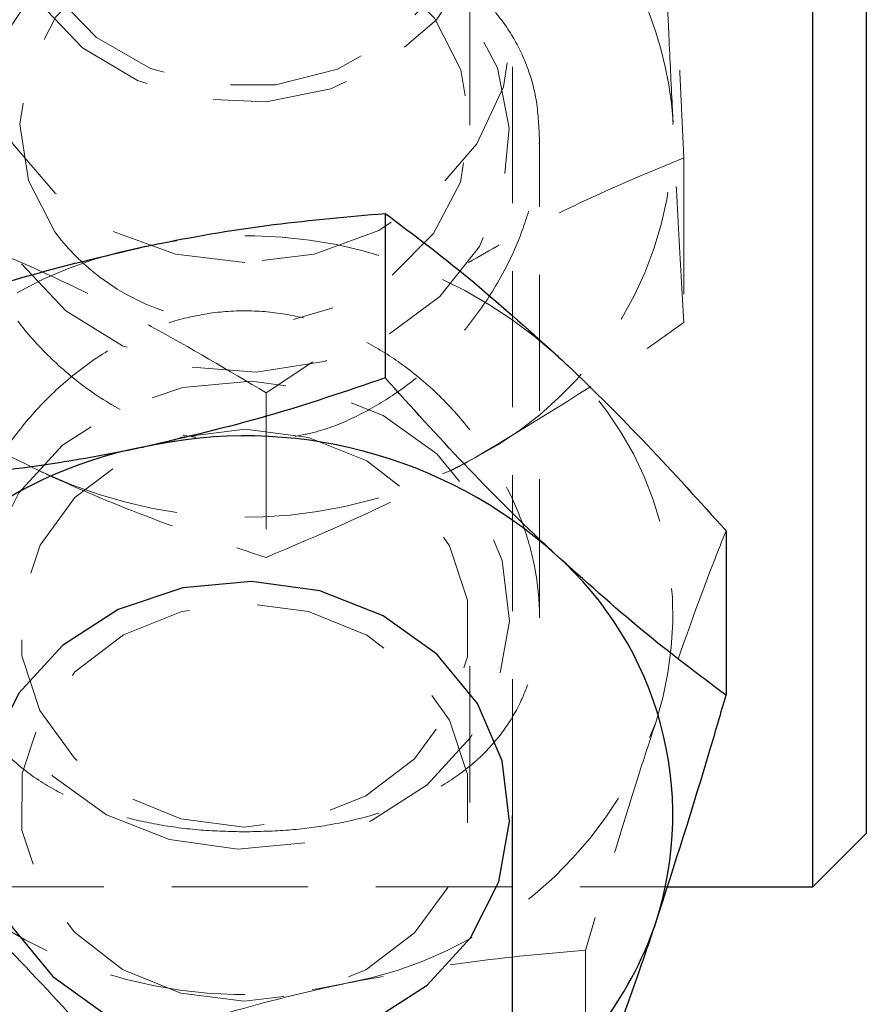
# Model space of a CAD drawing. Header units: millimetres. Extents: x 60 to 704, y 20 to 284.
# Tile 29 of 38: x 308 to 316, y 257 to 266. Entities that reach past the tile are written whole.
import ezdxf

# ---------------------------------------------------------------- set-up
doc = ezdxf.new("R2010")
doc.units = ezdxf.units.MM
doc.linetypes.add('HIDDEN', pattern=[1.905, 1.27, -0.635])

msp = doc.modelspace()

# ---------------------------------------------------------------- linework, layer by layer
at = {"color": 7, "linetype": 'Continuous', "lineweight": 25}
for p, q in [((315.6909, 260.8125), (315.6909, 267.8005)), ((316.1909, 267.3005), (316.1909, 261.0462)), ((311.7019, 264.5611), (311.7019, 263.0259)), ((314.8819, 261.5996), (314.8819, 260.0643)), ((316.1909, 261.0462), (316.1909, 258.7755)), ((315.6909, 258.2755), (315.6909, 260.8125)), ((312.8909, 237.3426), (312.8909, 258.9434)), ((315.6909, 258.2755), (316.1909, 258.7755)), ((314.3316, 258.2755), (315.6909, 258.2755))]:
    msp.add_line(p, q, dxfattribs=at)
at = {"color": 7, "linetype": 'HIDDEN', "lineweight": 18}
for p, q in [((312.4909, 265.3849), (312.4909, 267.5999)), ((312.8909, 258.9434), (312.8909, 266.3146)), ((313.1409, 260.8125), (313.1409, 265.2635)), ((314.4871, 265.0789), (314.4871, 263.5436)), ((311.0248, 263.1763), (310.5908, 262.886)), ((310.5908, 262.886), (310.5908, 261.3507)), ((312.4909, 259.0649), (312.4909, 260.6911)), ((305.8999, 258.2755), (314.3316, 258.2755)), ((313.5709, 257.684), (313.5709, 256.1487))]:
    msp.add_line(p, q, dxfattribs=at)
at = {"color": 7, "linetype": 'HIDDEN', "lineweight": 18, "flags": 128}
for points in [[(308.4777, 266.5232), (308.8772, 266.1067), (309.389, 265.8011), (309.9751, 265.6288), (310.5921, 265.6027), (311.1941, 265.7248), (311.7365, 265.9859), (312.1792, 266.3667), (312.4892, 266.839), (312.6436, 267.3677), (312.6309, 267.9137), (312.4521, 268.4363), (312.1204, 268.897), (311.6605, 269.2614), (311.1064, 269.5026), (310.4992, 269.6027), (309.884, 269.5543), (309.3064, 269.3609), (308.8092, 269.0369), (308.4293, 268.6064), (308.1949, 268.1012), (308.1234, 267.5588), (308.2201, 267.0194), (308.4777, 266.5232)], [(308.6194, 266.6029), (309.0089, 266.202), (309.5103, 265.9144), (310.0831, 265.7634), (310.6808, 265.7611), (311.255, 265.9078), (311.7592, 266.1916), (312.1526, 266.5894), (312.4033, 267.0692), (312.4909, 267.5919), (312.4084, 268.1153), (312.1624, 268.5969), (311.7729, 268.9978), (311.2715, 269.2854), (310.6987, 269.4365), (310.101, 269.4388), (309.5268, 269.2921), (309.0225, 269.0083), (308.6292, 268.6104), (308.3785, 268.1307), (308.2909, 267.6079), (308.3734, 267.0845), (308.6194, 266.6029)], [(310.3909, 264.1043), (309.7438, 264.1796), (309.1409, 264.4005), (308.6231, 264.7517), (308.2258, 265.2095), (307.9761, 265.7425), (307.8909, 266.3146), (307.9761, 266.8866), (308.2258, 267.4197), (308.6231, 267.8775), (309.1409, 268.2287), (309.7438, 268.4495), (310.3909, 268.5249), (311.0379, 268.4495), (311.6409, 268.2287), (312.1587, 267.8775), (312.556, 267.4197), (312.8057, 266.8866), (312.8909, 266.3146), (312.8057, 265.7425), (312.556, 265.2095), (312.1587, 264.7517), (311.6409, 264.4005), (311.0379, 264.1796), (310.3909, 264.1043)], [(308.6194, 264.3879), (308.3734, 264.8696), (308.2909, 265.393), (308.3785, 265.9157), (308.6292, 266.3954), (309.0225, 266.7933), (309.5268, 267.0771), (310.101, 267.2238), (310.6987, 267.2215), (311.2715, 267.0704), (311.7729, 266.7828), (312.1624, 266.382), (312.4084, 265.9003), (312.4909, 265.3769), (312.4033, 264.8542), (312.1526, 264.3745), (311.7592, 263.9766), (311.255, 263.6928), (310.8473, 263.5727)], [(308.3062, 264.0902), (308.7207, 263.6531), (309.249, 263.3258), (309.8552, 263.1306), (310.4978, 263.0807), (311.1332, 263.1795), (311.718, 263.4204), (312.2123, 263.7868), (312.5825, 264.254), (312.8034, 264.7898), (312.8598, 265.358), (312.748, 265.9198), (312.4756, 266.4368), (312.0611, 266.8738), (311.7525, 267.0868)], [(309.6894, 258.7175), (310.3266, 258.6284), (310.9682, 258.6881), (311.5705, 258.8926), (312.0923, 259.228), (312.4982, 259.6713), (312.7605, 260.1924), (312.8613, 260.7557), (312.7938, 261.323), (312.5625, 261.8554), (312.1832, 262.3168), (311.6818, 262.6756), (311.0924, 262.9075), (310.4552, 262.9967), (309.8136, 262.9369), (309.2113, 262.7324), (308.6895, 262.3971), (308.2836, 261.9538), (308.0213, 261.4327), (307.9205, 260.8693), (307.988, 260.3021), (308.2193, 259.7697), (308.5986, 259.3083), (309.1, 258.9494), (309.6894, 258.7175)], [(310.987, 262.4713), (310.3955, 262.5477), (309.8037, 262.4736), (309.2594, 262.2552), (308.8069, 261.91), (308.4826, 261.466), (308.3129, 260.9593), (308.3116, 260.4309), (308.4787, 259.9235), (308.8008, 259.4783), (309.2517, 259.1314), (309.7948, 258.9108), (310.3863, 258.8344), (310.9781, 258.9085), (311.5223, 259.127), (311.9749, 259.4721), (312.2992, 259.9161), (312.4689, 260.4228), (312.4702, 260.9512), (312.303, 261.4586), (311.981, 261.9038), (311.5301, 262.2507), (310.987, 262.4713)], [(309.7948, 257.2846), (309.2517, 257.5052), (308.8008, 257.8521), (308.4787, 258.2973), (308.3116, 258.8047), (308.3129, 259.3331), (308.4826, 259.8398), (308.8069, 260.2838), (309.2594, 260.6289), (309.8037, 260.8474), (310.3955, 260.9215), (310.987, 260.8451), (311.5301, 260.6245), (311.981, 260.2776), (312.303, 259.8324), (312.4702, 259.325), (312.4689, 258.7966), (312.2992, 258.2899), (311.9749, 257.8459), (311.5223, 257.5008), (310.9781, 257.2823), (310.3863, 257.2082), (309.7948, 257.2846)]]:
    msp.add_lwpolyline(points, dxfattribs=at)
at = {"color": 7, "linetype": 'Continuous', "lineweight": 25, "flags": 128}
msp.add_lwpolyline([(311.5705, 257.0235), (312.0923, 257.3588), (312.4982, 257.8021), (312.7605, 258.3232), (312.8613, 258.8866), (312.7938, 259.4538), (312.5625, 259.9862), (312.1832, 260.4476), (311.6818, 260.8065), (311.0924, 261.0384), (310.4552, 261.1275), (309.8136, 261.0678), (309.2113, 260.8633), (308.6895, 260.5279), (308.2836, 260.0846), (308.0213, 259.5635), (307.9205, 259.0002), (307.988, 258.433), (308.2193, 257.9005), (308.5986, 257.4391), (309.1, 257.0803)], dxfattribs=at)
at = {"color": 7, "linetype": 'HIDDEN', "lineweight": 18}
for centre, radius, start, end in [((311.0159, 265.2049), 3.3779, 3.59247, 50.21311), ((309.994, 265.2723), 2.0606, 114.55466, 215.0061), ((310.9432, 265.3333), 3.445, 297.59434, 1.38376), ((309.9195, 265.3835), 3.5354, 184.42949, 247.08096), ((310.3183, 265.6601), 2.1224, 216.82653, 259.66883), ((310.3966, 260.014), 4.3401, 48.15652, 102.51111), ((310.1458, 260.4841), 3.8296, 100.37017, 159.6419), ((311.1283, 260.8131), 3.2568, 342.03825, 48.36889), ((310.3889, 266.1713), 4.4456, 245.463, 298.92323), ((310.636, 261.141), 3.8296, 280.37017, 339.6419), ((310.3852, 261.611), 4.3401, 228.15652, 282.51111)]:
    msp.add_arc(centre, radius, start, end, dxfattribs=at)
at = {"color": 7, "linetype": 'Continuous', "lineweight": 25}
for centre, radius, start, end in [((310.3966, 258.1449), 4.3401, 48.15652, 102.51111), ((310.1458, 258.6149), 3.8296, 100.37017, 159.6419), ((311.1283, 258.9439), 3.2568, 342.03825, 48.36889), ((310.8567, 259.1151), 3.5689, 304.74968, 340.76826)]:
    msp.add_arc(centre, radius, start, end, dxfattribs=at)
at = {"color": 7, "linetype": 'HIDDEN', "lineweight": 18}
for points, knots in [([(314.3607, 267.8005), (314.3719, 267.584), (314.3986, 267.0667), (314.4413, 266.1406), (314.4717, 265.4349), (314.4871, 265.0789)], [0, 0, 0, 0, 0.26282, 0.628032, 1, 1, 1, 1]), ([(314.3871, 265.4165), (314.3848, 265.465), (314.372, 265.7259), (314.3541, 266.1072), (314.3336, 266.5587), (314.3129, 267.0243), (314.2976, 267.3818), (314.2872, 267.6233)], [0, 0, 0, 0, 0.070017, 0.37656, 0.530799, 0.683086, 1, 1, 1, 1]), ([(313.1409, 265.2635), (313.1347, 265.3853), (313.1221, 265.6327), (313.0219, 265.9687), (312.866, 266.2722), (312.6525, 266.5391), (312.3811, 266.7704), (312.046, 266.9663), (311.6467, 267.1215), (311.2243, 267.2208), (310.8063, 267.274), (310.417, 267.2913), (310.0232, 267.2778), (309.6439, 267.2337), (309.2823, 267.1586), (308.9321, 267.048), (308.5964, 266.893), (308.2796, 266.6797), (308.0047, 266.4034), (307.7986, 266.0696), (307.6716, 265.6903), (307.6291, 265.3029), (307.659, 264.9088), (307.7478, 264.5321), (307.8932, 264.1597), (308.0933, 263.7952), (308.3521, 263.4419), (308.6771, 263.1067), (309.0661, 262.8077), (309.4828, 262.6006), (309.7803, 262.4922), (309.9218, 262.4745), (309.9346, 262.4729)], [0, 0, 0, 0, 0.032679, 0.06639, 0.09905, 0.13254, 0.167638, 0.203562, 0.242395, 0.282491, 0.312593, 0.343542, 0.37366, 0.404671, 0.434756, 0.465493, 0.500489, 0.536294, 0.575266, 0.615525, 0.651726, 0.689294, 0.7211, 0.75386, 0.785351, 0.817597, 0.852406, 0.888029, 0.926705, 0.966594, 0.996986, 1, 1, 1, 1]), ([(314.4871, 263.5436), (314.4709, 263.8282), (314.4381, 264.4027), (314.4042, 265.0765), (314.3871, 265.4165)], [0, 0, 0, 0, 0.495458, 1, 1, 1, 1]), ([(310.86, 262.4812), (310.9319, 262.4949), (311.129, 262.5325), (311.4358, 262.6622), (311.7882, 262.862), (312.1261, 263.1276), (312.4484, 263.4626), (312.7322, 263.8587), (312.9431, 264.276), (313.0766, 264.6845), (313.1339, 265.0065), (313.1391, 265.1974), (313.1409, 265.2635)], [0, 0, 0, 0, 0.055512, 0.152318, 0.251256, 0.363068, 0.477407, 0.603469, 0.733566, 0.83717, 0.943684, 1, 1, 1, 1]), ([(314.4871, 265.0789), (314.3478, 265.0215), (313.8887, 264.8322), (313.2171, 264.5276), (312.6822, 264.2204), (312.4793, 264.1039)], [0, 0, 0, 0, 0.21288, 0.701533, 1, 1, 1, 1]), ([(310.5908, 262.886), (310.2353, 263.098), (309.5165, 263.5265), (308.4516, 264.0527), (307.4336, 264.4693), (306.8095, 264.671), (306.4946, 264.7728)], [0, 0, 0, 0, 0.264595, 0.534927, 0.765333, 1, 1, 1, 1]), ([(310.3909, 258.7898), (310.2535, 258.7931), (309.9742, 258.7998), (309.5715, 258.8541), (309.1907, 258.9415), (308.8319, 259.0681), (308.4968, 259.2414), (308.1915, 259.4729), (307.9341, 259.7681), (307.7517, 260.1161), (307.6505, 260.5034), (307.6308, 260.8912), (307.6802, 261.2824), (307.7857, 261.6567), (307.9473, 262.0264), (308.165, 262.3889), (308.4427, 262.7376), (308.7872, 263.0638), (309.1952, 263.3443), (309.623, 263.5351), (310.0431, 263.6366), (310.4307, 263.6632), (310.8207, 263.6224), (311.1965, 263.5179), (311.5553, 263.3546), (311.904, 263.1311), (312.2374, 262.8436), (312.5489, 262.4865), (312.815, 262.0729), (313.0088, 261.632), (313.1222, 261.1878), (313.1526, 260.7835), (313.1123, 260.4126), (313.0147, 260.0892), (312.8608, 259.7974), (312.6515, 259.5363), (312.3828, 259.3068), (312.0476, 259.1105), (311.6483, 258.9549), (311.2226, 258.8552), (310.7965, 258.7994), (310.5274, 258.793), (310.3909, 258.7898)], [0, 0, 0, 0, 0.02327, 0.0473215, 0.0705672, 0.0943648, 0.1202313, 0.1467179, 0.1749553, 0.2041704, 0.2298177, 0.2564146, 0.2791937, 0.3026275, 0.3256587, 0.349232, 0.3749143, 0.40121, 0.4293945, 0.4585246, 0.4801712, 0.5024314, 0.5240868, 0.5463651, 0.5683277, 0.5907608, 0.6164311, 0.6427081, 0.6709525, 0.700154, 0.72607, 0.7529552, 0.7758433, 0.7994022, 0.8223169, 0.8457755, 0.8712292, 0.8972843, 0.9253974, 0.9544237, 0.976875, 1, 1, 1, 1]), ([(312.5389, 262.2802), (313.0537, 262.5906), (313.7133, 262.9882), (314.3478, 263.4436), (314.4871, 263.5436)], [0, 0, 0, 0, 0.780477, 1, 1, 1, 1]), ([(306.4946, 263.2375), (306.8272, 263.0377), (307.4985, 262.6343), (308.1925, 262.2972), (308.5427, 262.1272)], [0, 0, 0, 0, 0.495458, 1, 1, 1, 1]), ([(310.5908, 261.3507), (311.08, 261.5583), (311.7224, 261.8308), (312.3817, 262.1937), (312.5389, 262.2802)], [0, 0, 0, 0, 0.761449, 1, 1, 1, 1]), ([(308.5427, 262.1272), (308.5912, 262.105), (308.9588, 261.9372), (309.652, 261.6544), (310.2759, 261.4526), (310.5908, 261.3507)], [0, 0, 0, 0, 0.070047, 0.530762, 1, 1, 1, 1]), ([(314.8819, 261.5996), (314.835, 261.4812), (314.6215, 260.942), (314.3996, 260.3055), (314.2264, 259.8087)], [0, 0, 0, 0, 0.219523, 1, 1, 1, 1]), ([(314.2264, 259.8087), (314.1735, 259.6487), (313.9516, 258.9781), (313.7355, 258.2434), (313.5709, 257.684)], [0, 0, 0, 0, 0.238551, 1, 1, 1, 1]), ([(309.0799, 256.73), (308.8216, 257.0172), (308.3005, 257.5967), (307.7617, 258.1159), (307.4899, 258.3778)], [0, 0, 0, 0, 0.495458, 1, 1, 1, 1]), ([(313.5709, 257.684), (313.2062, 257.6532), (312.4701, 257.591), (311.7093, 257.4468), (311.3254, 257.374)], [0, 0, 0, 0, 0.495458, 1, 1, 1, 1]), ([(311.3254, 257.374), (311.2722, 257.3625), (310.8691, 257.2754), (310.1091, 257.0775), (309.425, 256.8466), (309.0799, 256.73)], [0, 0, 0, 0, 0.070047, 0.530762, 1, 1, 1, 1])]:
    msp.add_open_spline(points, degree=3, knots=knots, dxfattribs=at)
at = {"color": 7, "linetype": 'Continuous', "lineweight": 25}
for points, knots in [([(309.4564, 264.2511), (309.5096, 264.2622), (309.9127, 264.3463), (310.6726, 264.4713), (311.3567, 264.531), (311.7019, 264.5611)], [0, 0, 0, 0, 0.070047, 0.530762, 1, 1, 1, 1]), ([(311.7019, 264.5611), (311.9601, 264.3673), (312.4813, 263.9761), (313.0201, 263.4917), (313.2919, 263.2473)], [0, 0, 0, 0, 0.495458, 1, 1, 1, 1]), ([(307.2109, 263.6072), (307.5756, 263.7313), (308.3117, 263.9818), (309.0725, 264.1608), (309.4564, 264.2511)], [0, 0, 0, 0, 0.495458, 1, 1, 1, 1]), ([(313.2919, 263.2473), (313.3296, 263.212), (313.615, 262.9447), (314.1531, 262.4071), (314.6375, 261.8704), (314.8819, 261.5996)], [0, 0, 0, 0, 0.070047, 0.530762, 1, 1, 1, 1]), ([(311.7019, 263.0259), (311.3372, 262.9017), (310.6012, 262.6512), (309.8403, 262.4722), (309.4564, 262.3819)], [0, 0, 0, 0, 0.495458, 1, 1, 1, 1]), ([(313.2919, 261.3781), (313.2542, 261.4134), (312.9688, 261.6807), (312.4307, 262.2183), (311.9463, 262.755), (311.7019, 263.0259)], [0, 0, 0, 0, 0.070047, 0.530762, 1, 1, 1, 1]), ([(309.4564, 262.3819), (309.4032, 262.3708), (309.0002, 262.2867), (308.2402, 262.1618), (307.5561, 262.102), (307.2109, 262.0719)], [0, 0, 0, 0, 0.0700474, 0.5307624, 1, 1, 1, 1]), ([(314.8819, 260.0643), (314.6237, 260.2581), (314.1025, 260.6493), (313.5637, 261.1337), (313.2919, 261.3781)], [0, 0, 0, 0, 0.495458, 1, 1, 1, 1]), ([(314.2264, 257.9396), (314.3996, 258.4775), (314.6215, 259.1668), (314.835, 259.9027), (314.8819, 260.0643)], [0, 0, 0, 0, 0.780477, 1, 1, 1, 1]), ([(313.5709, 256.1487), (313.7355, 256.5726), (313.9516, 257.1292), (314.1735, 257.7835), (314.2264, 257.9396)], [0, 0, 0, 0, 0.761449, 1, 1, 1, 1])]:
    msp.add_open_spline(points, degree=3, knots=knots, dxfattribs=at)

doc.saveas('drawing.dxf')
